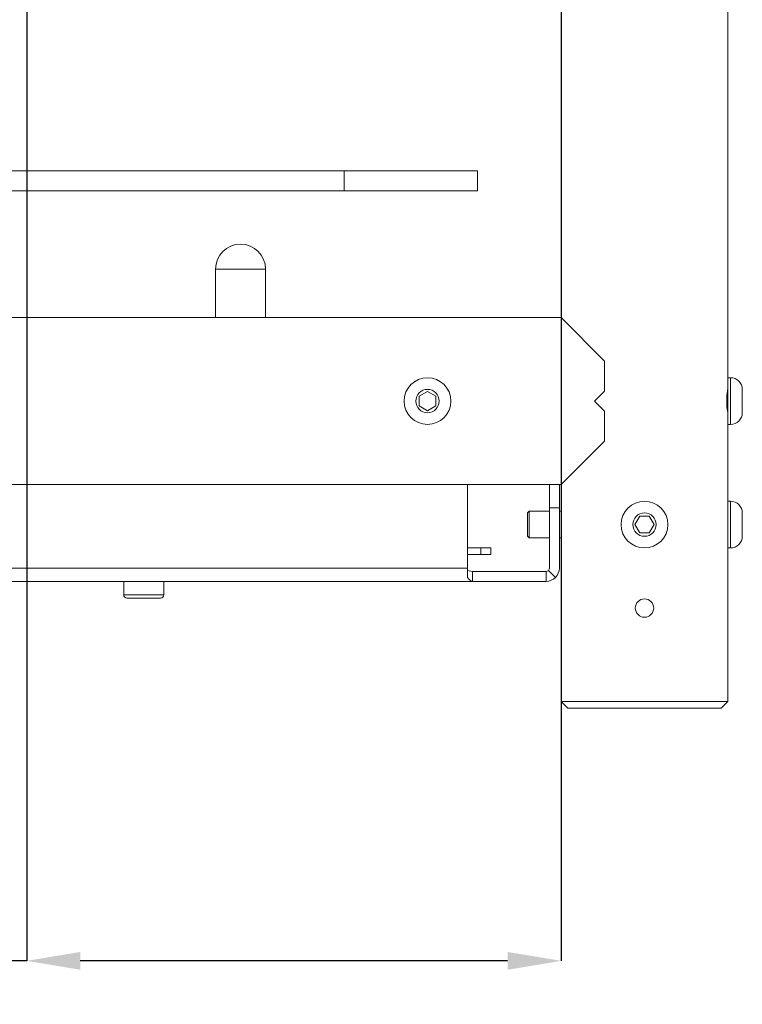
# Model space of a CAD drawing. Header units: millimetres. Extents: x 3925 to 5043, y -86 to 778.
# Tile 109 of 157: x 4718 to 4772, y 191 to 265. Entities that reach past the tile are written whole.
import ezdxf

# ---------------------------------------------------------------- set-up
doc = ezdxf.new("R2010")
doc.units = ezdxf.units.MM
doc.header["$LTSCALE"] = 46.255
doc.header["$PDMODE"] = 3
doc.header["$PDSIZE"] = 1
doc.layers.get('Defpoints').update_dxf_attribs({"linetype": 'CONTINUOUS'})
doc.layers.add('140-154101-01_RIGGDXF_DIMENSION', color=7, linetype='CONTINUOUS')
doc.layers.add('140-154101-0DXF_CONTINUOUS_LINE', color=7, linetype='CONTINUOUS')
doc.styles.add('SLDTEXTSTYLE0', font='arialbd.ttf', dxfattribs={"height": 5.5})
doc.dimstyles.new('SLDDIMSTYLE2', dxfattribs={"dimtxt": 5.650301, "dimasz": 4.572, "dimexe": 0, "dimexo": 0.0625, "dimgap": 1.412575, "dimtad": 0, "dimtih": 1, "dimtoh": 1, "dimlfac": 3.5, "dimrnd": 1e-09, "dimzin": 4, "dimdsep": 46, "dimtxsty": 'SLDTEXTSTYLE0', "dimsah": 1, "dimcen": 0.09, "dimadec": 0, "dimazin": 1, "dimtol": 1, "dimtp": 0.5, "dimtm": 0.5, "dimtfac": 1, "dimtdec": 1, "dimtofl": 0, "dimtmove": 0, "dimatfit": 3, "dimfxl": 1, "dimfrac": 2, "dimtolj": 1, "dimarcsym": 0})

# ---------------------------------------------------------------- blocks, each defined once
blk = doc.blocks.new('*D69')
at = {"layer": '140-154101-01_RIGGDXF_DIMENSION', "color": 0, "linetype": 'Continuous', "lineweight": -2}
for p, q in [((4758.217, 271.493), (4758.217, 194.516)), ((4718.217, 266.215), (4718.217, 194.516)), ((4718.217, 194.516), (4666.841, 194.516)), ((4754.217, 194.516), (4722.217, 194.516))]:
    blk.add_line(p, q, dxfattribs=at)
at = {"layer": '140-154101-01_RIGGDXF_DIMENSION', "color": 0, "linetype": 'Continuous'}
for points in [[(4722.217, 195.182), (4722.217, 193.849), (4718.217, 194.516)], [(4754.217, 195.182), (4754.217, 193.849), (4758.217, 194.516)]]:
    blk.add_solid(points, dxfattribs=at)
at = {"layer": 'Defpoints', "color": 0, "linetype": 'Continuous'}
for p in [(4758.217, 271.556), (4718.217, 266.277), (4758.217, 194.516)]:
    blk.add_point(p, dxfattribs=at)
at = {"layer": '140-154101-01_RIGGDXF_DIMENSION', "color": 0, "linetype": 'Continuous', "insert": (4690.529, 199.464), "char_height": 5.5, "attachment_point": 5, "style": 'SLDTEXTSTYLE0'}
blk.add_mtext('\\A1;160.00 [6.30]', dxfattribs=at)

msp = doc.modelspace()

# ---------------------------------------------------------------- linework, layer by layer
at = {"layer": '140-154101-0DXF_CONTINUOUS_LINE', "color": 7, "linetype": 'Continuous', "lineweight": 0}
for p, q in [((4770.7174, 213.9307), (4770.7174, 325.1807)), ((4758.2174, 300.4307), (4758.2174, 242.6807)), ((4655.7174, 253.6807), (4751.9674, 253.6807)), ((4741.9674, 253.6807), (4741.9674, 252.1807)), ((4751.9674, 253.6807), (4751.9674, 252.1807)), ((4655.7174, 252.1807), (4751.9674, 252.1807)), ((4736.0924, 246.3057), (4732.3424, 246.3057)), ((4732.3424, 246.3057), (4732.3424, 242.6807)), ((4736.0924, 242.6807), (4736.0924, 246.3057)), ((4655.7174, 242.6807), (4758.2174, 242.6807)), ((4761.4674, 239.4307), (4758.2174, 242.6807)), ((4761.4674, 237.1807), (4761.4674, 239.4307)), ((4770.7174, 238.1807), (4770.9174, 238.1807)), ((4770.9174, 234.6807), (4770.9174, 238.1807)), ((4748.2174, 237.1523), (4747.5924, 236.7915)), ((4747.5924, 236.0698), (4747.5924, 236.7915)), ((4748.8424, 236.7915), (4748.2174, 237.1523)), ((4748.8424, 236.7915), (4748.8424, 236.0698)), ((4760.7174, 236.4307), (4761.4674, 237.1807)), ((4770.6265, 236.4307), (4770.6399, 236.8377)), ((4771.7924, 235.5557), (4771.7924, 237.3057)), ((4747.5924, 236.0698), (4748.2174, 235.709)), ((4748.2174, 235.709), (4748.8424, 236.0698)), ((4760.7174, 236.4307), (4761.4674, 235.6807)), ((4770.64, 236.0226), (4770.6265, 236.4307)), ((4770.6722, 235.6784), (4770.64, 236.0226)), ((4761.4674, 233.4307), (4761.4674, 235.6807)), ((4770.9174, 234.6807), (4770.7174, 234.6807)), ((4758.2174, 230.1807), (4761.4674, 233.4307)), ((4655.7174, 230.1807), (4758.2174, 230.1807)), ((4751.2017, 223.2235), (4751.2017, 230.1807)), ((4757.3424, 230.1807), (4757.3424, 223.9307)), ((4758.0924, 223.9307), (4758.0924, 230.1807)), ((4758.2174, 230.1807), (4758.2174, 213.9307)), ((4770.9174, 228.9307), (4770.7174, 228.9307)), ((4770.9174, 225.4307), (4770.9174, 228.9307)), ((4755.7174, 228.0557), (4755.8424, 228.1807)), ((4755.7174, 228.0556), (4755.7174, 226.3057)), ((4755.8424, 228.1807), (4757.3424, 228.1807)), ((4755.8424, 226.1807), (4755.8424, 228.1807)), ((4758.0924, 228.4307), (4757.3424, 228.4307)), ((4758.0924, 228.1807), (4758.2174, 228.1807)), ((4771.7924, 226.3057), (4771.7924, 228.0557)), ((4764.1066, 227.8057), (4763.7457, 227.1807)), ((4763.7457, 227.1807), (4764.1066, 226.5557)), ((4764.1066, 227.8057), (4764.8283, 227.8057)), ((4765.1891, 227.1807), (4764.8283, 227.8057)), ((4764.8283, 226.5557), (4765.1891, 227.1807)), ((4764.8283, 226.5557), (4764.1066, 226.5557)), ((4755.7174, 226.3057), (4755.8424, 226.1807)), ((4755.8424, 226.1807), (4757.3424, 226.1807)), ((4758.0924, 226.1807), (4758.2174, 226.1807)), ((4752.9674, 225.4307), (4751.2017, 225.4307)), ((4751.2017, 224.9307), (4752.9674, 224.9307)), ((4752.2174, 224.9307), (4752.2174, 225.4307)), ((4752.9674, 225.4307), (4752.9674, 224.9307)), ((4770.9174, 225.4307), (4770.7174, 225.4307)), ((4696.9674, 223.9307), (4751.2017, 223.9307)), ((4757.0924, 223.6807), (4751.5924, 223.6807)), ((4751.5924, 222.9307), (4751.5924, 223.6807)), ((4757.0924, 222.9307), (4757.0924, 223.6807)), ((4757.7995, 223.2235), (4757.2692, 223.7539)), ((4655.7174, 222.9307), (4757.0924, 222.9307)), ((4725.4674, 221.9307), (4725.4674, 222.9307)), ((4728.4674, 221.9307), (4728.4674, 222.9307)), ((4725.4674, 221.9307), (4728.4674, 221.9307)), ((4728.2174, 221.6807), (4725.7174, 221.6807)), ((4758.2174, 213.9307), (4770.7174, 213.9307)), ((4758.2174, 213.9307), (4758.7174, 213.4307)), ((4770.2174, 213.4307), (4770.7174, 213.9307)), ((4758.7174, 213.4307), (4770.2174, 213.4307))]:
    msp.add_line(p, q, dxfattribs=at)
for points in [[(4770.6399, 236.8377), (4770.6722, 237.1827), (4770.7042, 237.4123), (4770.7075, 237.4323)], [(4751.5924, 223.6807), (4751.4622, 223.6892), (4751.3319, 223.7141), (4751.2017, 223.7539)], [(4751.2017, 223.2235), (4751.3319, 223.0647), (4751.4622, 222.9647), (4751.5924, 222.9307)]]:
    msp.add_lwpolyline(points, dxfattribs=at)
for centre, radius in [((4748.2174, 236.4307), 1.75), ((4748.2174, 236.4307), 0.875), ((4764.4674, 227.1807), 1.75), ((4764.4674, 227.1807), 0.875), ((4764.4674, 220.9307), 0.6875)]:
    msp.add_circle(centre, radius, dxfattribs=at)
for centre, radius, start, end in [((4734.2174, 246.3057), 1.875, 0, 180), ((4770.9174, 237.3057), 0.875, 0, 90), ((4770.9174, 235.5557), 0.875, 270, 360), ((4770.9174, 228.0557), 0.875, 0, 90), ((4770.9174, 226.3057), 0.875, 270, 360), ((4757.0924, 223.9307), 1, 270, 360), ((4757.0924, 223.9307), 0.25, 270, 360), ((4725.7174, 221.9307), 0.25, 180, 270), ((4728.2174, 221.9307), 0.25, 270, 0)]:
    msp.add_arc(centre, radius, start, end, dxfattribs=at)

# ---------------------------------------------------------------- dimensions: what is measured, and where the dimension line sits
at = {"layer": '140-154101-01_RIGGDXF_DIMENSION', "color": 2, "linetype": 'Continuous'}
dim = msp.add_linear_dim(base=(4758.2174, 194.5157), p1=(4718.2174, 266.2772), p2=(4758.2174, 271.5557), angle=0, dimstyle='SLDDIMSTYLE2', override={"dimtxt": 5, "dimasz": 4, "dimtad": 1, "dimtih": 0, "dimtoh": 0, "dimlfac": 4, "dimtol": 0, "dimtp": 0.01, "dimtm": 0.01, "dimtdec": 2, "dimtofl": 1, "dimtzin": 0}, dxfattribs=at)
dim.commit()
dim.dimension.update_dxf_attribs({"geometry": '*D69', "text_midpoint": (4690.5291, 194.5157), "dimtype": 160})

doc.saveas('drawing.dxf')
